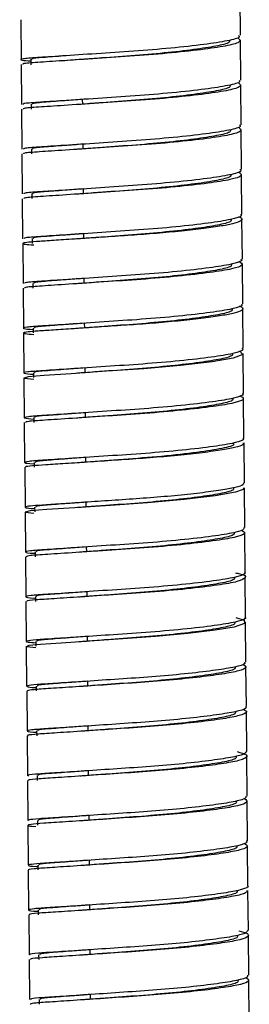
# Model space of a CAD drawing. Header units: millimetres. Extents: x -253 to 107, y -1009 to 8.
# Tile 4 of 5: x -84 to -70, y -612 to -551. Entities that reach past the tile are written whole.
import ezdxf

# ---------------------------------------------------------------- set-up
doc = ezdxf.new("R2010")
doc.units = ezdxf.units.MM

msp = doc.modelspace()

# ---------------------------------------------------------------- linework, layer by layer
at = {"color": 7, "linetype": 'Continuous', "lineweight": 25}
for p, q in [((-70.41, -551.713), (-70.432, -549.215)), ((-84.119, -550.736), (-84.097, -553.235)), ((-70.385, -554.512), (-70.407, -552.013)), ((-83.497, -553.213), (-83.494, -553.548)), ((-84.094, -553.535), (-84.072, -556.033)), ((-70.36, -557.31), (-70.382, -554.812)), ((-80.251, -556.018), (-80.254, -555.719)), ((-84.069, -556.333), (-84.047, -558.831)), ((-83.472, -556.011), (-83.469, -556.327)), ((-70.335, -560.108), (-70.357, -557.61)), ((-83.447, -558.809), (-83.444, -559.125)), ((-80.226, -558.816), (-80.229, -558.517)), ((-84.044, -559.131), (-84.022, -561.629)), ((-70.31, -562.906), (-70.333, -560.407)), ((-80.201, -561.615), (-80.204, -561.315)), ((-84.02, -561.929), (-83.997, -564.427)), ((-83.422, -561.607), (-83.42, -561.923)), ((-70.285, -565.704), (-70.308, -563.206)), ((-83.397, -564.422), (-83.395, -564.721)), ((-80.176, -564.413), (-80.179, -564.113)), ((-83.995, -564.727), (-83.972, -567.225)), ((-70.26, -568.503), (-70.283, -566.005)), ((-80.151, -567.211), (-80.154, -566.911)), ((-83.97, -567.525), (-83.947, -570.024)), ((-83.372, -567.22), (-83.37, -567.52)), ((-70.236, -571.3), (-70.258, -568.802)), ((-83.348, -570.018), (-83.345, -570.318)), ((-80.127, -570.009), (-80.129, -569.709)), ((-83.945, -570.323), (-83.923, -572.821)), ((-70.211, -574.098), (-70.233, -571.6)), ((-83.323, -572.816), (-83.32, -573.116)), ((-80.102, -572.807), (-80.104, -572.507)), ((-83.92, -573.121), (-83.898, -575.62)), ((-70.186, -576.897), (-70.208, -574.399)), ((-80.077, -575.605), (-80.079, -575.305)), ((-83.895, -575.92), (-83.873, -578.418)), ((-83.298, -575.614), (-83.295, -575.915)), ((-70.161, -579.695), (-70.183, -577.197)), ((-83.273, -578.412), (-83.27, -578.712)), ((-80.052, -578.403), (-80.055, -578.104)), ((-83.87, -578.718), (-83.848, -581.216)), ((-70.136, -582.493), (-70.158, -579.994)), ((-80.027, -581.201), (-80.03, -580.902)), ((-83.845, -581.516), (-83.823, -584.014)), ((-83.248, -581.21), (-83.245, -581.51)), ((-70.111, -585.291), (-70.133, -582.793)), ((-83.223, -584.009), (-83.22, -584.308)), ((-80.002, -584), (-80.005, -583.7)), ((-83.82, -584.314), (-83.798, -586.812)), ((-70.086, -588.09), (-70.108, -585.592)), ((-79.977, -586.798), (-79.98, -586.498)), ((-83.795, -587.112), (-83.773, -589.61)), ((-83.198, -586.807), (-83.195, -587.106)), ((-70.061, -590.887), (-70.084, -588.389)), ((-83.173, -589.605), (-83.171, -589.905)), ((-79.952, -589.596), (-79.955, -589.296)), ((-83.771, -589.91), (-83.748, -592.408)), ((-70.036, -593.685), (-70.059, -591.187)), ((-79.927, -592.394), (-79.93, -592.094)), ((-83.746, -592.708), (-83.723, -595.206)), ((-83.148, -592.403), (-83.146, -592.703)), ((-70.012, -596.484), (-70.034, -593.986)), ((-83.123, -595.201), (-83.121, -595.501)), ((-79.903, -595.192), (-79.905, -594.892)), ((-83.721, -595.506), (-83.699, -598.005)), ((-69.987, -599.282), (-70.009, -596.784)), ((-79.878, -597.99), (-79.88, -597.69)), ((-83.696, -598.304), (-83.674, -600.803)), ((-83.099, -597.999), (-83.096, -598.299)), ((-69.962, -602.079), (-69.984, -599.581)), ((-83.074, -600.797), (-83.071, -601.097)), ((-79.853, -600.788), (-79.855, -600.488)), ((-83.671, -601.102), (-83.649, -603.601)), ((-69.937, -604.878), (-69.959, -602.379)), ((-83.049, -603.595), (-83.046, -603.895)), ((-79.828, -603.586), (-79.83, -603.287)), ((-83.646, -603.901), (-83.624, -606.399)), ((-69.912, -607.677), (-69.934, -605.178)), ((-79.803, -606.385), (-79.806, -606.085)), ((-83.621, -606.699), (-83.599, -609.197)), ((-83.024, -606.393), (-83.021, -606.693)), ((-69.887, -610.474), (-69.909, -607.976)), ((-82.999, -609.192), (-82.996, -609.491)), ((-79.778, -609.183), (-79.781, -608.883)), ((-83.596, -609.497), (-83.574, -611.995)), ((-69.862, -613.272), (-69.884, -610.774)), ((-79.753, -611.981), (-79.756, -611.681)), ((-82.974, -611.99), (-82.971, -612.29))]:
    msp.add_line(p, q, dxfattribs=at)
at = {"color": 7, "linetype": 'Continuous', "lineweight": 25, "flags": 128}
for points in [[(-70.458, -571.442), (-70.256, -571.66), (-70.862, -571.903), (-72.18, -572.128), (-74.15, -572.36), (-76.444, -572.559), (-78.762, -572.718), (-80.965, -572.867), (-82.658, -572.978), (-83.661, -573.058), (-83.898, -573.139), (-83.299, -573.208), (-83.299, -573.208)], [(-70.219, -579.995), (-70.231, -580.099), (-70.718, -580.281), (-71.986, -580.506), (-73.917, -580.738), (-76.201, -580.941), (-78.518, -581.101), (-80.743, -581.251), (-82.483, -581.366), (-83.537, -581.446), (-83.835, -581.528), (-83.293, -581.598), (-83.293, -581.598)], [(-70.686, -588.119), (-70.179, -588.273), (-70.16, -588.496), (-70.789, -588.709), (-71.974, -588.909), (-73.685, -589.116), (-75.7, -589.302), (-77.754, -589.449), (-79.803, -589.587), (-81.59, -589.707), (-82.877, -589.791), (-83.621, -589.862), (-83.731, -589.933), (-83.182, -589.994), (-83.182, -589.994)]]:
    msp.add_lwpolyline(points, dxfattribs=at)
at = {"color": 7, "linetype": 'Continuous', "lineweight": 25}
for points, knots in [([(-70.516, -551.714), (-70.49, -551.75), (-70.407, -551.868), (-71.147, -552.061), (-72.612, -552.289), (-74.688, -552.521), (-77.059, -552.709), (-79.457, -552.865), (-81.588, -553.012), (-83.2, -553.111), (-84.077, -553.187), (-84.216, -553.262), (-83.704, -553.298), (-83.496, -553.313)], [0, 0, 0, 0, 0.043451, 0.14118, 0.238625, 0.339282, 0.437034, 0.534456, 0.635113, 0.732888, 0.830288, 0.930944, 1, 1, 1, 1]), ([(-70.562, -551.865), (-70.472, -551.949), (-70.296, -552.114), (-71.096, -552.355), (-72.571, -552.583), (-74.629, -552.816), (-76.999, -553.005), (-79.396, -553.161), (-81.547, -553.308), (-83.14, -553.409), (-84.027, -553.475), (-84.001, -553.517), (-83.991, -553.534)], [0, 0, 0, 0, 0.106086, 0.209236, 0.311801, 0.417885, 0.52106, 0.623601, 0.729684, 0.832883, 0.935402, 1, 1, 1, 1]), ([(-71.096, -552.019), (-71.08, -552.06), (-71.032, -552.177), (-71.726, -552.364), (-73.047, -552.58), (-74.879, -552.798), (-76.972, -552.98), (-78.831, -553.112), (-80.465, -553.234), (-81.26, -553.294), (-81.721, -553.328)], [0, 0, 0, 0, 0.0736929, 0.2164676, 0.3591044, 0.5017363, 0.6445109, 0.7871639, 0.8765553, 1, 1, 1, 1]), ([(-81.412, -553.005), (-81.883, -553.039), (-82.827, -553.107), (-83.477, -553.174), (-83.425, -553.215), (-83.408, -553.228)], [0, 0, 0, 0, 0.401589, 0.80315, 1, 1, 1, 1]), ([(-70.489, -554.512), (-70.463, -554.546), (-70.373, -554.662), (-71.096, -554.854), (-72.543, -555.081), (-74.608, -555.314), (-76.976, -555.503), (-79.374, -555.66), (-81.525, -555.807), (-83.118, -555.908), (-84.004, -555.974), (-83.979, -556.016), (-83.969, -556.032)], [0, 0, 0, 0, 0.046046, 0.156151, 0.265629, 0.378866, 0.488996, 0.598451, 0.711685, 0.821841, 0.931272, 1, 1, 1, 1]), ([(-70.55, -554.658), (-70.453, -554.741), (-70.263, -554.906), (-71.044, -555.148), (-72.503, -555.375), (-74.55, -555.608), (-76.915, -555.799), (-79.315, -555.956), (-81.476, -556.103), (-83.085, -556.206), (-83.992, -556.272), (-83.976, -556.315), (-83.969, -556.332)], [0, 0, 0, 0, 0.105789, 0.208803, 0.310956, 0.416743, 0.51978, 0.621911, 0.727696, 0.830757, 0.932867, 1, 1, 1, 1]), ([(-71.071, -554.818), (-71.055, -554.858), (-71.007, -554.976), (-71.701, -555.162), (-73.022, -555.378), (-74.855, -555.597), (-76.943, -555.778), (-78.821, -555.911), (-79.853, -555.988), (-80.251, -556.018)], [0, 0, 0, 0, 0.084068, 0.24695, 0.409675, 0.572394, 0.735276, 0.898019, 1, 1, 1, 1]), ([(-80.254, -555.719), (-80.646, -555.748), (-81.63, -555.822), (-82.775, -555.903), (-83.455, -555.973), (-83.401, -556.013), (-83.383, -556.027)], [0, 0, 0, 0, 0.209837, 0.527158, 0.844458, 1, 1, 1, 1]), ([(-70.462, -557.311), (-70.435, -557.343), (-70.34, -557.456), (-71.045, -557.647), (-72.474, -557.874), (-74.529, -558.107), (-76.892, -558.298), (-79.293, -558.454), (-81.453, -558.602), (-83.062, -558.704), (-83.97, -558.77), (-83.953, -558.813), (-83.947, -558.83)], [0, 0, 0, 0, 0.043, 0.153274, 0.262625, 0.375867, 0.486166, 0.595495, 0.708734, 0.819058, 0.928364, 1, 1, 1, 1]), ([(-70.536, -557.454), (-70.435, -557.536), (-70.233, -557.7), (-70.992, -557.941), (-72.435, -558.168), (-74.471, -558.401), (-76.832, -558.594), (-79.234, -558.75), (-81.404, -558.898), (-83.029, -559.002), (-83.956, -559.069), (-83.95, -559.112), (-83.947, -559.13)], [0, 0, 0, 0, 0.104038, 0.207142, 0.30912, 0.414843, 0.51797, 0.619928, 0.725648, 0.828799, 0.930736, 1, 1, 1, 1]), ([(-71.046, -557.616), (-71.03, -557.656), (-70.982, -557.774), (-71.676, -557.96), (-72.997, -558.176), (-74.83, -558.395), (-76.918, -558.576), (-78.796, -558.709), (-79.828, -558.787), (-80.226, -558.816)], [0, 0, 0, 0, 0.08406, 0.246941, 0.409666, 0.572384, 0.735266, 0.898009, 1, 1, 1, 1]), ([(-80.229, -558.517), (-80.621, -558.546), (-81.605, -558.62), (-82.75, -558.701), (-83.43, -558.771), (-83.376, -558.811), (-83.358, -558.825)], [0, 0, 0, 0, 0.209826, 0.527147, 0.844447, 1, 1, 1, 1]), ([(-80.17, -558.812), (-80.268, -558.82), (-80.465, -558.834), (-80.671, -558.848), (-80.774, -558.855)], [0, 0, 0, 0, 0.4971239, 1, 1, 1, 1]), ([(-70.434, -560.109), (-70.407, -560.139), (-70.307, -560.25), (-70.995, -560.439), (-72.406, -560.666), (-74.45, -560.899), (-76.809, -561.092), (-79.212, -561.248), (-81.381, -561.397), (-83.006, -561.501), (-83.934, -561.567), (-83.927, -561.61), (-83.924, -561.628)], [0, 0, 0, 0, 0.040398, 0.150853, 0.260101, 0.37336, 0.483839, 0.593065, 0.706321, 0.816825, 0.926029, 1, 1, 1, 1]), ([(-70.525, -560.245), (-70.416, -560.327), (-70.2, -560.491), (-70.941, -560.734), (-72.367, -560.96), (-74.391, -561.194), (-76.748, -561.388), (-79.153, -561.544), (-81.331, -561.693), (-82.972, -561.799), (-83.922, -561.865), (-83.924, -561.91), (-83.926, -561.928)], [0, 0, 0, 0, 0.104324, 0.207234, 0.308766, 0.414132, 0.517064, 0.618577, 0.723939, 0.826893, 0.928388, 1, 1, 1, 1]), ([(-71.021, -560.414), (-71.005, -560.454), (-70.957, -560.572), (-71.651, -560.758), (-72.972, -560.974), (-74.805, -561.193), (-76.893, -561.374), (-78.771, -561.507), (-79.803, -561.585), (-80.201, -561.615)], [0, 0, 0, 0, 0.0840655, 0.2469472, 0.4096716, 0.5723903, 0.7352718, 0.8980146, 1, 1, 1, 1]), ([(-80.204, -561.315), (-80.596, -561.344), (-81.58, -561.418), (-82.725, -561.499), (-83.406, -561.569), (-83.351, -561.609), (-83.333, -561.623)], [0, 0, 0, 0, 0.209832, 0.527153, 0.844453, 1, 1, 1, 1]), ([(-80.137, -561.61), (-80.235, -561.617), (-80.43, -561.631), (-80.633, -561.645), (-80.736, -561.652)], [0, 0, 0, 0, 0.497193, 1, 1, 1, 1]), ([(-70.516, -563.035), (-70.38, -563.089), (-70.309, -563.147), (-70.306, -563.263), (-70.374, -563.321), (-70.637, -563.434), (-70.832, -563.488), (-71.194, -563.564), (-71.328, -563.588), (-71.626, -563.64), (-71.79, -563.666), (-72.325, -563.746), (-72.738, -563.8), (-73.65, -563.907), (-74.148, -563.96), (-75.184, -564.058), (-75.721, -564.104), (-76.519, -564.165), (-76.783, -564.184), (-77.306, -564.22), (-77.571, -564.238), (-78.373, -564.292), (-78.914, -564.329), (-79.962, -564.4), (-80.468, -564.434), (-81.399, -564.496), (-81.824, -564.524), (-82.377, -564.561), (-82.548, -564.572), (-82.859, -564.592), (-82.999, -564.601), (-83.384, -564.627), (-83.595, -564.646), (-83.891, -564.683), (-83.976, -564.702), (-84.008, -564.739), (-83.954, -564.757), (-83.717, -564.789), (-83.534, -564.804), (-83.302, -564.818)], [0, 0, 0, 0, 0.0625, 0.0625, 0.125, 0.125, 0.1875, 0.1875, 0.21875, 0.21875, 0.25, 0.25, 0.3125, 0.3125, 0.375, 0.375, 0.4375, 0.4375, 0.46875, 0.46875, 0.5, 0.5, 0.5625, 0.5625, 0.625, 0.625, 0.6875, 0.6875, 0.71875, 0.71875, 0.75, 0.75, 0.8125, 0.8125, 0.875, 0.875, 0.9375, 0.9375, 1, 1, 1, 1]), ([(-70.407, -562.907), (-70.379, -562.934), (-70.273, -563.044), (-70.944, -563.232), (-72.338, -563.458), (-74.371, -563.692), (-76.725, -563.886), (-79.131, -564.043), (-81.309, -564.192), (-82.95, -564.297), (-83.899, -564.364), (-83.902, -564.408), (-83.903, -564.426)], [0, 0, 0, 0, 0.037954, 0.148517, 0.257599, 0.3708, 0.481386, 0.590448, 0.703645, 0.814255, 0.923297, 1, 1, 1, 1]), ([(-70.997, -563.212), (-70.98, -563.252), (-70.932, -563.37), (-71.626, -563.556), (-72.947, -563.772), (-74.781, -563.991), (-76.868, -564.172), (-78.746, -564.305), (-79.779, -564.383), (-80.176, -564.413)], [0, 0, 0, 0, 0.084066, 0.246947, 0.409672, 0.57239, 0.735272, 0.898015, 1, 1, 1, 1]), ([(-80.179, -564.113), (-80.571, -564.142), (-81.555, -564.216), (-82.7, -564.297), (-83.381, -564.367), (-83.326, -564.408), (-83.308, -564.421)], [0, 0, 0, 0, 0.209831, 0.527153, 0.844453, 1, 1, 1, 1]), ([(-80.104, -564.407), (-80.204, -564.415), (-80.403, -564.429), (-80.61, -564.443), (-80.715, -564.451)], [0, 0, 0, 0, 0.497016, 1, 1, 1, 1]), ([(-70.377, -565.705), (-70.351, -565.731), (-70.24, -565.838), (-70.895, -566.025), (-72.27, -566.251), (-74.292, -566.485), (-76.642, -566.68), (-79.05, -566.837), (-81.237, -566.986), (-82.893, -567.093), (-83.864, -567.16), (-83.877, -567.206), (-83.883, -567.225)], [0, 0, 0, 0, 0.034952, 0.14565, 0.254606, 0.367777, 0.478499, 0.587436, 0.700602, 0.811347, 0.920265, 1, 1, 1, 1]), ([(-70.505, -565.827), (-70.381, -565.91), (-70.136, -566.074), (-70.839, -566.319), (-72.233, -566.545), (-74.234, -566.779), (-76.581, -566.976), (-78.99, -567.133), (-81.186, -567.283), (-82.858, -567.391), (-83.852, -567.459), (-83.875, -567.505), (-83.885, -567.525)], [0, 0, 0, 0, 0.104658, 0.207178, 0.307855, 0.412508, 0.515049, 0.615709, 0.720358, 0.82292, 0.923564, 1, 1, 1, 1]), ([(-70.972, -566.01), (-70.955, -566.05), (-70.907, -566.168), (-71.602, -566.354), (-72.923, -566.57), (-74.756, -566.789), (-76.843, -566.97), (-78.721, -567.103), (-79.754, -567.181), (-80.151, -567.211)], [0, 0, 0, 0, 0.084067, 0.246948, 0.409673, 0.572391, 0.735273, 0.898016, 1, 1, 1, 1]), ([(-80.154, -566.911), (-80.546, -566.94), (-81.531, -567.014), (-82.676, -567.095), (-83.356, -567.165), (-83.301, -567.206), (-83.283, -567.219)], [0, 0, 0, 0, 0.209832, 0.527153, 0.844453, 1, 1, 1, 1]), ([(-80.093, -567.206), (-80.191, -567.214), (-80.388, -567.228), (-80.593, -567.242), (-80.696, -567.249)], [0, 0, 0, 0, 0.497129, 1, 1, 1, 1]), ([(-70.348, -568.504), (-70.322, -568.527), (-70.207, -568.632), (-70.846, -568.818), (-72.203, -569.043), (-74.214, -569.278), (-76.558, -569.475), (-78.969, -569.631), (-81.158, -569.781), (-82.857, -569.89), (-83.851, -569.963), (-84.096, -570.044), (-83.585, -570.086), (-83.347, -570.105)], [0, 0, 0, 0, 0.028327, 0.126445, 0.2228, 0.32296, 0.421099, 0.517437, 0.617593, 0.715752, 0.812075, 0.912227, 1, 1, 1, 1]), ([(-70.495, -568.619), (-70.351, -568.674), (-70.27, -568.731), (-70.248, -568.847), (-70.306, -568.905), (-70.552, -569.019), (-70.738, -569.073), (-71.091, -569.15), (-71.22, -569.174), (-71.51, -569.225), (-71.67, -569.251), (-72.192, -569.331), (-72.599, -569.385), (-73.499, -569.492), (-73.992, -569.545), (-75.022, -569.644), (-75.558, -569.69), (-76.357, -569.753), (-76.622, -569.772), (-77.146, -569.809), (-77.409, -569.826), (-78.209, -569.881), (-78.751, -569.918), (-79.803, -569.989), (-80.314, -570.023), (-81.256, -570.086), (-81.688, -570.115), (-82.253, -570.152), (-82.427, -570.164), (-82.747, -570.184), (-82.892, -570.193), (-83.286, -570.22), (-83.504, -570.238), (-83.817, -570.275), (-83.912, -570.295), (-83.963, -570.331), (-83.919, -570.349), (-83.7, -570.382), (-83.526, -570.398), (-83.301, -570.411)], [0, 0, 0, 0, 0.0625, 0.0625, 0.125, 0.125, 0.1875, 0.1875, 0.21875, 0.21875, 0.25, 0.25, 0.3125, 0.3125, 0.375, 0.375, 0.4375, 0.4375, 0.46875, 0.46875, 0.5, 0.5, 0.5625, 0.5625, 0.625, 0.625, 0.6875, 0.6875, 0.71875, 0.71875, 0.75, 0.75, 0.8125, 0.8125, 0.875, 0.875, 0.9375, 0.9375, 1, 1, 1, 1]), ([(-70.947, -568.808), (-70.93, -568.848), (-70.882, -568.966), (-71.577, -569.153), (-72.898, -569.368), (-74.731, -569.587), (-76.818, -569.768), (-78.696, -569.902), (-79.729, -569.979), (-80.127, -570.009)], [0, 0, 0, 0, 0.0840643, 0.2469459, 0.4096702, 0.5723888, 0.7352702, 0.898013, 1, 1, 1, 1]), ([(-80.129, -569.709), (-80.521, -569.739), (-81.506, -569.812), (-82.651, -569.894), (-83.331, -569.963), (-83.276, -570.004), (-83.259, -570.017)], [0, 0, 0, 0, 0.209832, 0.527153, 0.844453, 1, 1, 1, 1]), ([(-80.073, -570.005), (-80.171, -570.012), (-80.369, -570.027), (-80.574, -570.041), (-80.677, -570.048)], [0, 0, 0, 0, 0.497127, 1, 1, 1, 1]), ([(-70.319, -571.301), (-70.294, -571.323), (-70.174, -571.426), (-70.797, -571.611), (-72.136, -571.835), (-74.136, -572.07), (-76.474, -572.269), (-78.888, -572.425), (-81.085, -572.576), (-82.799, -572.686), (-83.812, -572.759), (-84.075, -572.842), (-83.565, -572.884), (-83.322, -572.904)], [0, 0, 0, 0, 0.026198, 0.124287, 0.220404, 0.320385, 0.418494, 0.514596, 0.614571, 0.7127, 0.808787, 0.908758, 1, 1, 1, 1]), ([(-70.922, -571.606), (-70.905, -571.646), (-70.857, -571.764), (-71.552, -571.951), (-72.873, -572.167), (-74.706, -572.385), (-76.793, -572.566), (-78.671, -572.7), (-79.704, -572.777), (-80.102, -572.807)], [0, 0, 0, 0, 0.084065, 0.2469468, 0.4096712, 0.5723899, 0.7352715, 0.8980143, 1, 1, 1, 1]), ([(-80.104, -572.507), (-80.496, -572.537), (-81.481, -572.611), (-82.626, -572.692), (-83.306, -572.761), (-83.252, -572.802), (-83.234, -572.815)], [0, 0, 0, 0, 0.2098414, 0.5271627, 0.8444628, 1, 1, 1, 1]), ([(-80.05, -572.803), (-80.148, -572.81), (-80.345, -572.825), (-80.55, -572.839), (-80.653, -572.846)], [0, 0, 0, 0, 0.497136, 1, 1, 1, 1]), ([(-70.289, -574.099), (-70.265, -574.119), (-70.141, -574.22), (-70.749, -574.403), (-72.069, -574.628), (-74.057, -574.863), (-76.391, -575.063), (-78.806, -575.22), (-81.012, -575.371), (-82.74, -575.482), (-83.773, -575.556), (-84.055, -575.639), (-83.545, -575.682), (-83.297, -575.704)], [0, 0, 0, 0, 0.02377, 0.121842, 0.217742, 0.317555, 0.415646, 0.511533, 0.611341, 0.709451, 0.805325, 0.905126, 1, 1, 1, 1]), ([(-70.44, -574.241), (-70.321, -574.311), (-70.064, -574.462), (-70.694, -574.698), (-72.033, -574.922), (-73.999, -575.157), (-76.33, -575.359), (-78.745, -575.516), (-80.965, -575.667), (-82.684, -575.78), (-83.745, -575.849), (-83.802, -575.897), (-83.827, -575.919)], [0, 0, 0, 0, 0.089851, 0.193545, 0.294743, 0.40012, 0.503833, 0.605019, 0.710389, 0.814122, 0.915295, 1, 1, 1, 1]), ([(-70.897, -574.404), (-70.881, -574.445), (-70.833, -574.562), (-71.527, -574.749), (-72.848, -574.965), (-74.681, -575.183), (-76.769, -575.365), (-78.646, -575.498), (-79.679, -575.575), (-80.077, -575.605)], [0, 0, 0, 0, 0.0840679, 0.2469496, 0.4096739, 0.5723926, 0.735274, 0.8980168, 1, 1, 1, 1]), ([(-80.079, -575.305), (-80.471, -575.335), (-81.456, -575.409), (-82.601, -575.49), (-83.281, -575.559), (-83.227, -575.6), (-83.209, -575.613)], [0, 0, 0, 0, 0.209832, 0.527153, 0.844453, 1, 1, 1, 1]), ([(-80.023, -575.601), (-80.121, -575.608), (-80.318, -575.623), (-80.524, -575.637), (-80.627, -575.644)], [0, 0, 0, 0, 0.497121, 1, 1, 1, 1]), ([(-70.257, -576.898), (-70.235, -576.915), (-70.109, -577.014), (-70.702, -577.196), (-72.002, -577.42), (-73.979, -577.656), (-76.307, -577.857), (-78.723, -578.014), (-80.94, -578.166), (-82.674, -578.278), (-83.756, -578.352), (-83.944, -578.436), (-83.717, -578.481), (-83.273, -578.503), (-83.272, -578.503)], [0, 0, 0, 0, 0.021051, 0.1191464, 0.2148813, 0.3145682, 0.4126821, 0.5084047, 0.6080854, 0.7062177, 0.8019282, 0.9016026, 0.9997531, 1, 1, 1, 1]), ([(-70.243, -577.198), (-70.235, -577.234), (-70.215, -577.332), (-70.703, -577.489), (-71.611, -577.656), (-72.913, -577.833), (-74.509, -578.002), (-76.258, -578.15), (-78.049, -578.269), (-79.786, -578.388), (-81.346, -578.492), (-82.598, -578.574), (-83.446, -578.63), (-83.87, -578.681), (-83.824, -578.709), (-83.81, -578.717)], [0, 0, 0, 0, 0.049021, 0.132146, 0.212963, 0.296939, 0.381986, 0.465128, 0.545939, 0.629902, 0.714951, 0.798111, 0.878916, 0.962864, 1, 1, 1, 1]), ([(-70.885, -577.204), (-70.855, -577.23), (-70.725, -577.344), (-71.468, -577.544), (-73.025, -577.794), (-75.251, -578.045), (-77.769, -578.234), (-79.283, -578.346), (-80.052, -578.403)], [0, 0, 0, 0, 0.0557073, 0.2434609, 0.4312145, 0.6239233, 0.8089715, 1, 1, 1, 1]), ([(-80.055, -578.104), (-80.446, -578.133), (-81.431, -578.207), (-82.576, -578.288), (-83.256, -578.357), (-83.202, -578.398), (-83.184, -578.412)], [0, 0, 0, 0, 0.209832, 0.527153, 0.844453, 1, 1, 1, 1]), ([(-79.997, -578.399), (-80.095, -578.406), (-80.293, -578.421), (-80.5, -578.435), (-80.603, -578.442)], [0, 0, 0, 0, 0.497085, 1, 1, 1, 1]), ([(-70.22, -579.696), (-70.213, -579.732), (-70.192, -579.831), (-70.68, -579.987), (-71.589, -580.154), (-72.891, -580.331), (-74.486, -580.501), (-76.235, -580.648), (-78.026, -580.767), (-79.764, -580.886), (-81.325, -580.99), (-82.571, -581.072), (-83.438, -581.128), (-83.891, -581.191), (-83.821, -581.249), (-83.572, -581.284), (-83.256, -581.3), (-83.247, -581.301)], [0, 0, 0, 0, 0.043469, 0.116789, 0.188073, 0.262144, 0.337159, 0.410495, 0.481774, 0.555832, 0.630849, 0.704201, 0.775474, 0.849521, 0.92454, 0.997907, 1, 1, 1, 1]), ([(-70.847, -580.001), (-70.831, -580.041), (-70.783, -580.159), (-71.477, -580.345), (-72.798, -580.561), (-74.631, -580.78), (-76.719, -580.961), (-78.597, -581.094), (-79.629, -581.172), (-80.027, -581.201)], [0, 0, 0, 0, 0.084066, 0.246947, 0.409671, 0.57239, 0.735271, 0.898014, 1, 1, 1, 1]), ([(-80.03, -580.902), (-80.422, -580.931), (-81.406, -581.005), (-82.551, -581.086), (-83.231, -581.156), (-83.177, -581.196), (-83.159, -581.21)], [0, 0, 0, 0, 0.209832, 0.527153, 0.844453, 1, 1, 1, 1]), ([(-79.972, -581.197), (-80.071, -581.205), (-80.271, -581.219), (-80.478, -581.233), (-80.582, -581.24)], [0, 0, 0, 0, 0.497038, 1, 1, 1, 1]), ([(-70.196, -582.493), (-70.187, -582.528), (-70.16, -582.624), (-70.691, -582.8), (-71.878, -583.005), (-73.822, -583.241), (-76.141, -583.445), (-78.559, -583.602), (-80.792, -583.755), (-82.554, -583.87), (-83.671, -583.944), (-83.905, -584.028), (-83.692, -584.075), (-83.239, -584.098), (-83.222, -584.098)], [0, 0, 0, 0, 0.041507, 0.1150919, 0.2107592, 0.3104355, 0.4088334, 0.5044907, 0.6041595, 0.7025747, 0.7982222, 0.8978836, 0.996316, 1, 1, 1, 1]), ([(-70.361, -582.654), (-70.252, -582.712), (-69.99, -582.85), (-70.554, -583.075), (-71.836, -583.299), (-73.767, -583.535), (-76.08, -583.74), (-78.498, -583.898), (-80.742, -584.052), (-82.506, -584.168), (-83.637, -584.239), (-83.729, -584.29), (-83.774, -584.314)], [0, 0, 0, 0, 0.0749, 0.17977, 0.281581, 0.387673, 0.492561, 0.594362, 0.700445, 0.805351, 0.907143, 1, 1, 1, 1]), ([(-70.822, -582.799), (-70.806, -582.839), (-70.758, -582.957), (-71.452, -583.143), (-72.773, -583.359), (-74.606, -583.578), (-76.694, -583.759), (-78.572, -583.892), (-79.604, -583.97), (-80.002, -584)], [0, 0, 0, 0, 0.084062, 0.246944, 0.409668, 0.572387, 0.735268, 0.898011, 1, 1, 1, 1]), ([(-80.005, -583.7), (-80.397, -583.729), (-81.381, -583.803), (-82.526, -583.884), (-83.206, -583.954), (-83.152, -583.994), (-83.134, -584.008)], [0, 0, 0, 0, 0.209846, 0.527167, 0.844467, 1, 1, 1, 1]), ([(-79.932, -583.994), (-80.029, -584.001), (-80.225, -584.016), (-80.43, -584.03), (-80.532, -584.037)], [0, 0, 0, 0, 0.4971504, 1, 1, 1, 1]), ([(-70.163, -585.292), (-70.146, -585.303), (-70.011, -585.396), (-70.562, -585.574), (-71.805, -585.797), (-73.747, -586.034), (-76.057, -586.239), (-78.476, -586.397), (-80.717, -586.55), (-82.494, -586.667), (-83.628, -586.74), (-83.885, -586.824), (-83.678, -586.872), (-83.221, -586.895), (-83.197, -586.896)], [0, 0, 0, 0, 0.014014, 0.112583, 0.208276, 0.307993, 0.406579, 0.502263, 0.601972, 0.700574, 0.79625, 0.895951, 0.99457, 1, 1, 1, 1]), ([(-70.711, -585.323), (-70.617, -585.34), (-70.126, -585.428), (-70.007, -585.62), (-70.478, -585.867), (-71.779, -586.092), (-73.687, -586.328), (-75.996, -586.534), (-78.326, -586.687), (-80.415, -586.829), (-82.097, -586.942), (-83.245, -587.012), (-83.81, -587.071), (-83.735, -587.102), (-83.714, -587.111)], [0, 0, 0, 0, 0.0235929, 0.1237014, 0.2227984, 0.3188565, 0.4189564, 0.5180698, 0.6141201, 0.7031205, 0.7919024, 0.8771603, 0.9651016, 1, 1, 1, 1]), ([(-70.797, -585.597), (-70.781, -585.637), (-70.733, -585.755), (-71.427, -585.941), (-72.748, -586.157), (-74.581, -586.376), (-76.669, -586.557), (-78.547, -586.69), (-79.579, -586.768), (-79.977, -586.798)], [0, 0, 0, 0, 0.084059, 0.246941, 0.409666, 0.572385, 0.735266, 0.898009, 1, 1, 1, 1]), ([(-79.98, -586.498), (-80.372, -586.527), (-81.356, -586.601), (-82.501, -586.682), (-83.181, -586.752), (-83.127, -586.792), (-83.109, -586.806)], [0, 0, 0, 0, 0.209832, 0.527153, 0.844453, 1, 1, 1, 1]), ([(-79.912, -586.793), (-80.01, -586.8), (-80.206, -586.814), (-80.411, -586.828), (-80.514, -586.835)], [0, 0, 0, 0, 0.497135, 1, 1, 1, 1]), ([(-70.129, -588.09), (-70.115, -588.099), (-69.979, -588.19), (-70.517, -588.367), (-71.74, -588.59), (-73.67, -588.826), (-75.973, -589.033), (-78.304, -589.185), (-80.395, -589.328), (-82.067, -589.44), (-83.252, -589.511), (-83.821, -589.583), (-83.815, -589.646), (-83.353, -589.677), (-83.172, -589.69)], [0, 0, 0, 0, 0.0114099, 0.1105474, 0.2066448, 0.3067857, 0.4059396, 0.5020293, 0.5910661, 0.6798844, 0.7651771, 0.8531544, 0.9425766, 1, 1, 1, 1]), ([(-70.772, -588.395), (-70.756, -588.435), (-70.708, -588.553), (-71.402, -588.739), (-72.723, -588.955), (-74.556, -589.174), (-76.644, -589.355), (-78.522, -589.488), (-79.554, -589.566), (-79.952, -589.596)], [0, 0, 0, 0, 0.084067, 0.2469487, 0.409673, 0.5723917, 0.7352732, 0.898016, 1, 1, 1, 1]), ([(-79.955, -589.296), (-80.347, -589.325), (-81.331, -589.399), (-82.476, -589.48), (-83.157, -589.55), (-83.102, -589.591), (-83.084, -589.604)], [0, 0, 0, 0, 0.209831, 0.527153, 0.844453, 1, 1, 1, 1]), ([(-79.894, -589.591), (-79.992, -589.599), (-80.19, -589.613), (-80.395, -589.627), (-80.498, -589.634)], [0, 0, 0, 0, 0.497118, 1, 1, 1, 1]), ([(-70.147, -590.888), (-70.128, -590.924), (-70.073, -591.032), (-70.688, -591.209), (-71.885, -591.409), (-73.606, -591.618), (-75.631, -591.805), (-77.77, -591.949), (-79.835, -592.09), (-81.625, -592.21), (-82.949, -592.291), (-83.724, -592.361), (-83.78, -592.433), (-83.537, -592.474), (-83.152, -592.493), (-83.148, -592.493)], [0, 0, 0, 0, 0.042265, 0.128817, 0.213979, 0.302558, 0.390473, 0.475064, 0.562753, 0.651435, 0.736881, 0.823094, 0.911915, 0.99903, 1, 1, 1, 1]), ([(-70.263, -591.027), (-70.156, -591.095), (-69.935, -591.235), (-70.432, -591.452), (-71.493, -591.651), (-73.085, -591.861), (-75.047, -592.057), (-77.174, -592.211), (-79.277, -592.352), (-81.17, -592.479), (-82.625, -592.574), (-83.575, -592.639), (-83.676, -592.685), (-83.726, -592.708)], [0, 0, 0, 0, 0.086887, 0.179447, 0.268838, 0.361804, 0.455348, 0.545238, 0.636806, 0.730678, 0.82229, 0.912148, 1, 1, 1, 1]), ([(-70.748, -591.193), (-70.731, -591.233), (-70.683, -591.351), (-71.377, -591.538), (-72.698, -591.753), (-74.531, -591.972), (-76.619, -592.153), (-78.497, -592.287), (-79.53, -592.364), (-79.927, -592.394)], [0, 0, 0, 0, 0.08406, 0.246942, 0.409666, 0.572385, 0.735266, 0.898009, 1, 1, 1, 1]), ([(-79.93, -592.094), (-80.322, -592.124), (-81.306, -592.197), (-82.452, -592.278), (-83.132, -592.348), (-83.077, -592.389), (-83.059, -592.402)], [0, 0, 0, 0, 0.209832, 0.527153, 0.844453, 1, 1, 1, 1]), ([(-79.875, -592.39), (-79.973, -592.397), (-80.17, -592.412), (-80.375, -592.426), (-80.479, -592.433)], [0, 0, 0, 0, 0.497128, 1, 1, 1, 1]), ([(-70.202, -593.876), (-70.134, -593.906), (-69.907, -594.008), (-70.228, -594.192), (-71.11, -594.393), (-72.574, -594.601), (-74.454, -594.803), (-76.555, -594.971), (-78.684, -595.111), (-80.651, -595.245), (-82.262, -595.351), (-83.305, -595.418), (-83.78, -595.474), (-83.68, -595.501), (-83.662, -595.506)], [0, 0, 0, 0, 0.0404061, 0.1357362, 0.2272507, 0.3212148, 0.4170625, 0.5101404, 0.6023007, 0.6979815, 0.7926367, 0.883913, 0.9787496, 1, 1, 1, 1]), ([(-70.092, -593.685), (-70.074, -593.7), (-69.972, -593.788), (-70.435, -593.951), (-71.463, -594.149), (-73.065, -594.359), (-75.024, -594.555), (-77.151, -594.709), (-79.255, -594.85), (-81.146, -594.978), (-82.61, -595.072), (-83.547, -595.138), (-83.806, -595.212), (-83.628, -595.261), (-83.201, -595.284), (-83.123, -595.288)], [0, 0, 0, 0, 0.018093, 0.106092, 0.191079, 0.279464, 0.368399, 0.453858, 0.540915, 0.630161, 0.717258, 0.802688, 0.891607, 0.980018, 1, 1, 1, 1]), ([(-70.723, -593.991), (-70.706, -594.031), (-70.658, -594.149), (-71.353, -594.336), (-72.674, -594.552), (-74.507, -594.77), (-76.594, -594.951), (-78.472, -595.085), (-79.505, -595.162), (-79.902, -595.192)], [0, 0, 0, 0, 0.084065, 0.246947, 0.409671, 0.57239, 0.735271, 0.898014, 1, 1, 1, 1]), ([(-79.905, -594.892), (-80.297, -594.922), (-81.282, -594.996), (-82.427, -595.077), (-83.107, -595.146), (-83.052, -595.187), (-83.034, -595.2)], [0, 0, 0, 0, 0.209832, 0.527153, 0.844453, 1, 1, 1, 1]), ([(-79.849, -595.188), (-79.947, -595.195), (-80.144, -595.21), (-80.35, -595.224), (-80.453, -595.231)], [0, 0, 0, 0, 0.497128, 1, 1, 1, 1]), ([(-70.036, -596.484), (-70.081, -596.553), (-70.173, -596.695), (-71.104, -596.891), (-72.548, -597.099), (-74.433, -597.302), (-76.532, -597.469), (-78.662, -597.609), (-80.629, -597.743), (-82.239, -597.849), (-83.282, -597.916), (-83.758, -597.972), (-83.658, -597.999), (-83.64, -598.004)], [0, 0, 0, 0, 0.092184, 0.188338, 0.287065, 0.387772, 0.485568, 0.582401, 0.682932, 0.782385, 0.878289, 0.977933, 1, 1, 1, 1]), ([(-70.611, -596.499), (-70.38, -596.566), (-69.911, -596.702), (-70.042, -596.928), (-70.778, -597.137), (-72.096, -597.34), (-73.877, -597.547), (-75.937, -597.728), (-78.077, -597.869), (-80.109, -598.008), (-81.836, -598.124), (-83.048, -598.198), (-83.678, -598.258), (-83.627, -598.292), (-83.61, -598.304)], [0, 0, 0, 0, 0.0862955, 0.17504, 0.2607985, 0.3466551, 0.4354165, 0.5227851, 0.6074418, 0.695588, 0.7839931, 0.8688728, 0.9557976, 1, 1, 1, 1]), ([(-70.698, -596.789), (-70.681, -596.83), (-70.633, -596.947), (-71.328, -597.134), (-72.649, -597.35), (-74.482, -597.568), (-76.569, -597.75), (-78.447, -597.883), (-79.48, -597.96), (-79.878, -597.99)], [0, 0, 0, 0, 0.084064, 0.246945, 0.40967, 0.572388, 0.73527, 0.898013, 1, 1, 1, 1]), ([(-79.88, -597.69), (-80.272, -597.72), (-81.257, -597.794), (-82.402, -597.875), (-83.082, -597.944), (-83.027, -597.985), (-83.01, -597.998)], [0, 0, 0, 0, 0.209842, 0.527163, 0.844463, 1, 1, 1, 1]), ([(-79.822, -597.986), (-79.921, -597.993), (-80.118, -598.008), (-80.324, -598.022), (-80.428, -598.029)], [0, 0, 0, 0, 0.497105, 1, 1, 1, 1]), ([(-70.122, -599.441), (-70.043, -599.516), (-69.886, -599.663), (-70.496, -599.881), (-71.653, -600.08), (-73.321, -600.29), (-75.324, -600.481), (-77.46, -600.628), (-79.542, -600.769), (-81.373, -600.893), (-82.753, -600.979), (-83.594, -601.047), (-83.723, -601.12), (-83.531, -601.162), (-83.167, -601.181), (-83.165, -601.181)], [0, 0, 0, 0, 0.08489, 0.16803, 0.249117, 0.33358, 0.417864, 0.498796, 0.582244, 0.66709, 0.749223, 0.831114, 0.915918, 0.99954, 1, 1, 1, 1]), ([(-70.065, -599.283), (-70.061, -599.331), (-70.051, -599.452), (-70.775, -599.635), (-72.069, -599.839), (-73.857, -600.046), (-75.915, -600.226), (-78.055, -600.368), (-80.086, -600.506), (-81.814, -600.622), (-83.026, -600.696), (-83.656, -600.756), (-83.605, -600.79), (-83.588, -600.802)], [0, 0, 0, 0, 0.064574, 0.161841, 0.25922, 0.359893, 0.458986, 0.555003, 0.654979, 0.755248, 0.851518, 0.950108, 1, 1, 1, 1]), ([(-70.673, -599.588), (-70.657, -599.628), (-70.608, -599.745), (-71.303, -599.932), (-72.624, -600.148), (-74.457, -600.366), (-76.544, -600.548), (-78.422, -600.681), (-79.455, -600.758), (-79.853, -600.788)], [0, 0, 0, 0, 0.084059, 0.246942, 0.409666, 0.572385, 0.735267, 0.898011, 1, 1, 1, 1]), ([(-79.855, -600.488), (-80.247, -600.518), (-81.232, -600.592), (-82.377, -600.673), (-83.057, -600.742), (-83.003, -600.783), (-82.985, -600.796)], [0, 0, 0, 0, 0.209832, 0.527153, 0.844453, 1, 1, 1, 1]), ([(-79.793, -600.784), (-79.89, -600.791), (-80.085, -600.805), (-80.289, -600.819), (-80.392, -600.826)], [0, 0, 0, 0, 0.4971848, 1, 1, 1, 1]), ([(-70.173, -602.234), (-70.071, -602.289), (-69.835, -602.416), (-70.254, -602.622), (-71.248, -602.821), (-72.791, -603.031), (-74.723, -603.229), (-76.84, -603.388), (-78.957, -603.529), (-80.876, -603.659), (-82.412, -603.759), (-83.344, -603.824), (-83.747, -603.876), (-83.635, -603.899), (-83.629, -603.901)], [0, 0, 0, 0, 0.071179, 0.164606, 0.254486, 0.347632, 0.441863, 0.532677, 0.624245, 0.718612, 0.811197, 0.90127, 0.995098, 1, 1, 1, 1]), ([(-70.042, -602.08), (-70.02, -602.107), (-69.942, -602.208), (-70.493, -602.379), (-71.626, -602.578), (-73.3, -602.788), (-75.302, -602.979), (-77.438, -603.127), (-79.52, -603.267), (-81.351, -603.391), (-82.731, -603.477), (-83.57, -603.545), (-83.707, -603.618), (-83.486, -603.662), (-83.082, -603.683), (-83.048, -603.685)], [0, 0, 0, 0, 0.033012, 0.120167, 0.205171, 0.293714, 0.382068, 0.466909, 0.554388, 0.643332, 0.729432, 0.815278, 0.904177, 0.991838, 1, 1, 1, 1]), ([(-70.648, -602.386), (-70.632, -602.426), (-70.584, -602.544), (-71.278, -602.73), (-72.599, -602.946), (-74.432, -603.165), (-76.52, -603.346), (-78.397, -603.479), (-79.43, -603.557), (-79.828, -603.586)], [0, 0, 0, 0, 0.084067, 0.246949, 0.409673, 0.572392, 0.735273, 0.898016, 1, 1, 1, 1]), ([(-79.83, -603.287), (-80.222, -603.316), (-81.207, -603.39), (-82.352, -603.471), (-83.032, -603.541), (-82.978, -603.581), (-82.96, -603.595)], [0, 0, 0, 0, 0.209827, 0.527148, 0.844448, 1, 1, 1, 1]), ([(-79.759, -603.581), (-79.857, -603.588), (-80.055, -603.603), (-80.261, -603.617), (-80.365, -603.624)], [0, 0, 0, 0, 0.4970797, 1, 1, 1, 1]), ([(-69.966, -604.878), (-69.956, -604.885), (-69.845, -604.964), (-70.261, -605.121), (-71.218, -605.319), (-72.771, -605.529), (-74.7, -605.728), (-76.819, -605.887), (-78.934, -606.027), (-80.858, -606.158), (-82.376, -606.257), (-83.374, -606.323), (-83.711, -606.397), (-83.567, -606.449), (-83.129, -606.473), (-83.023, -606.479)], [0, 0, 0, 0, 0.008323, 0.096774, 0.181866, 0.27005, 0.359261, 0.445238, 0.531928, 0.621267, 0.70892, 0.794195, 0.883025, 0.971825, 1, 1, 1, 1]), ([(-69.987, -605.179), (-70.009, -605.24), (-70.056, -605.373), (-70.901, -605.564), (-72.288, -605.77), (-74.137, -605.975), (-76.222, -606.148), (-78.357, -606.288), (-80.352, -606.424), (-82.009, -606.534), (-83.12, -606.603), (-83.652, -606.661), (-83.567, -606.691), (-83.546, -606.698)], [0, 0, 0, 0, 0.081085, 0.177571, 0.275804, 0.37654, 0.474882, 0.571289, 0.671644, 0.771458, 0.867399, 0.966668, 1, 1, 1, 1]), ([(-70.623, -605.184), (-70.607, -605.224), (-70.559, -605.342), (-71.253, -605.528), (-72.574, -605.744), (-74.407, -605.963), (-76.495, -606.144), (-78.373, -606.277), (-79.405, -606.355), (-79.803, -606.385)], [0, 0, 0, 0, 0.084068, 0.246949, 0.409674, 0.572392, 0.735274, 0.898017, 1, 1, 1, 1]), ([(-79.806, -606.085), (-80.197, -606.114), (-81.182, -606.188), (-82.327, -606.269), (-83.007, -606.339), (-82.953, -606.379), (-82.935, -606.393)], [0, 0, 0, 0, 0.209832, 0.527153, 0.844453, 1, 1, 1, 1]), ([(-79.742, -606.38), (-79.84, -606.387), (-80.037, -606.402), (-80.242, -606.416), (-80.345, -606.423)], [0, 0, 0, 0, 0.497136, 1, 1, 1, 1]), ([(-69.964, -607.676), (-69.986, -607.738), (-70.034, -607.871), (-70.879, -608.062), (-72.265, -608.269), (-74.115, -608.473), (-76.2, -608.646), (-78.335, -608.786), (-80.329, -608.922), (-81.987, -609.032), (-83.098, -609.101), (-83.629, -609.159), (-83.545, -609.189), (-83.524, -609.196)], [0, 0, 0, 0, 0.081347, 0.177832, 0.276064, 0.376799, 0.47514, 0.571545, 0.671898, 0.771711, 0.867651, 0.966918, 1, 1, 1, 1]), ([(-70.512, -607.702), (-70.301, -607.758), (-69.834, -607.882), (-69.903, -608.096), (-70.568, -608.308), (-71.829, -608.51), (-73.566, -608.718), (-75.606, -608.903), (-77.745, -609.046), (-79.799, -609.186), (-81.57, -609.305), (-82.844, -609.383), (-83.544, -609.445), (-83.522, -609.482), (-83.514, -609.496)], [0, 0, 0, 0, 0.073005, 0.162202, 0.24885, 0.334587, 0.423619, 0.511725, 0.596664, 0.684899, 0.773871, 0.859446, 0.946288, 1, 1, 1, 1]), ([(-70.598, -607.982), (-70.582, -608.022), (-70.534, -608.14), (-71.228, -608.326), (-72.549, -608.542), (-74.382, -608.761), (-76.47, -608.942), (-78.348, -609.075), (-79.38, -609.153), (-79.778, -609.183)], [0, 0, 0, 0, 0.084064, 0.246946, 0.40967, 0.572389, 0.73527, 0.898013, 1, 1, 1, 1]), ([(-79.781, -608.883), (-80.173, -608.912), (-81.157, -608.986), (-82.302, -609.067), (-82.982, -609.137), (-82.928, -609.177), (-82.91, -609.191)], [0, 0, 0, 0, 0.209832, 0.527153, 0.844453, 1, 1, 1, 1]), ([(-79.723, -609.179), (-79.821, -609.186), (-80.018, -609.2), (-80.223, -609.214), (-80.326, -609.221)], [0, 0, 0, 0, 0.4971258, 1, 1, 1, 1]), ([(-70.07, -610.614), (-69.969, -610.687), (-69.765, -610.831), (-70.304, -611.051), (-71.4, -611.25), (-73.019, -611.46), (-74.996, -611.654), (-77.127, -611.806), (-79.223, -611.947), (-81.096, -612.073), (-82.521, -612.165), (-83.423, -612.229), (-83.499, -612.273), (-83.535, -612.295)], [0, 0, 0, 0, 0.092243, 0.184618, 0.274094, 0.36725, 0.46071, 0.550448, 0.642302, 0.736194, 0.827561, 0.917653, 1, 1, 1, 1]), ([(-69.972, -610.475), (-69.958, -610.515), (-69.917, -610.628), (-70.568, -610.807), (-71.801, -611.008), (-73.546, -611.216), (-75.583, -611.401), (-77.723, -611.545), (-79.776, -611.684), (-81.547, -611.804), (-82.822, -611.882), (-83.521, -611.943), (-83.5, -611.98), (-83.492, -611.994)], [0, 0, 0, 0, 0.0538, 0.151684, 0.24854, 0.349117, 0.448649, 0.544603, 0.644281, 0.744792, 0.841464, 0.939568, 1, 1, 1, 1]), ([(-70.573, -610.78), (-70.557, -610.82), (-70.509, -610.938), (-71.203, -611.124), (-72.524, -611.34), (-74.357, -611.559), (-76.445, -611.74), (-78.323, -611.873), (-79.355, -611.951), (-79.753, -611.981)], [0, 0, 0, 0, 0.0840607, 0.2469424, 0.4096667, 0.5723854, 0.7352669, 0.8980098, 1, 1, 1, 1]), ([(-79.756, -611.681), (-80.148, -611.71), (-81.132, -611.784), (-82.277, -611.865), (-82.957, -611.935), (-82.903, -611.976), (-82.885, -611.989)], [0, 0, 0, 0, 0.209836, 0.527157, 0.844457, 1, 1, 1, 1]), ([(-79.701, -611.977), (-79.799, -611.984), (-79.997, -611.999), (-80.202, -612.012), (-80.305, -612.019)], [0, 0, 0, 0, 0.497133, 1, 1, 1, 1])]:
    msp.add_open_spline(points, degree=3, knots=knots, dxfattribs=at)

doc.saveas('drawing.dxf')
